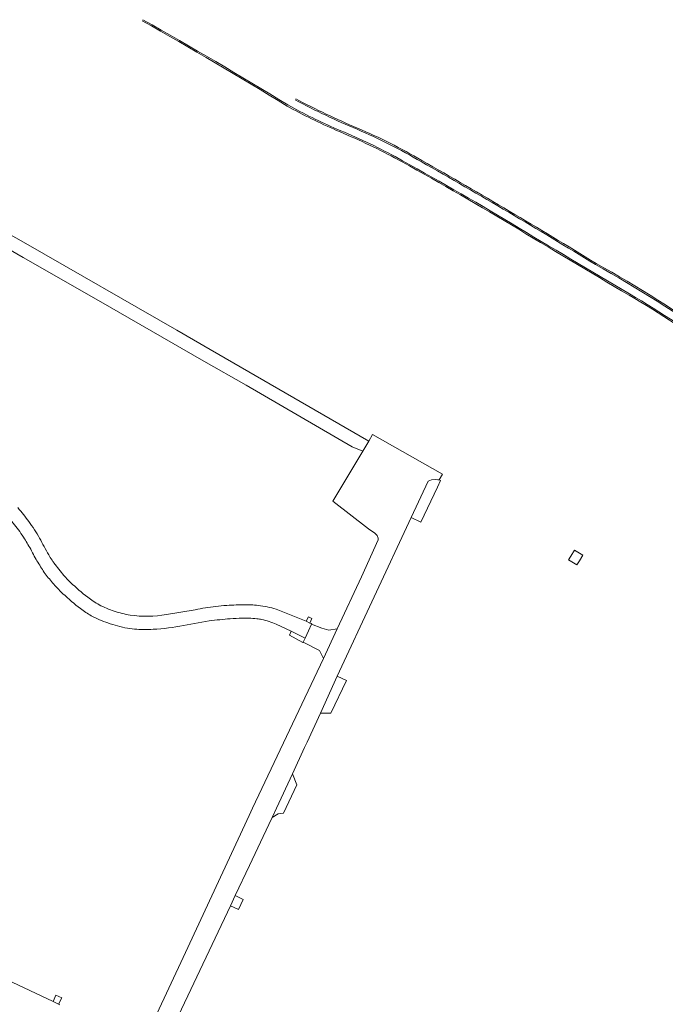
# Model space of a CAD drawing. Extents: x 152048 to 156914, y 461460 to 468786.
# Tile 23 of 256: x 152597 to 152798, y 464939 to 465246. Entities that reach past the tile are written whole.
import ezdxf

# ---------------------------------------------------------------- set-up
doc = ezdxf.new("R2010")
doc.units = 0
doc.header["$LTSCALE"] = 0.75
for name, color, linetype, lineweight in [('B-RO-VH-VERHARDING_ASFALT-GV', 251, 'CONTINUOUS', 18), ('B-RO-VH-VERHARDING_BETONSTRAATSTEEN-GV', 251, 'CONTINUOUS', 18), ('B-RO-VH-VERHARDING_FUNDERING_ZAND-GV', 251, 'CONTINUOUS', 18), ('B-RO-VH-VERHARDING_GRASBETONSTEEN-GV', 251, 'CONTINUOUS', 18), ('B-RO-VH-VERHARDING_OPEN-GV', 251, 'CONTINUOUS', 18), ('B-RO-VH-VERHARDING_TEGEL-GV', 251, 'CONTINUOUS', 18)]:
    doc.layers.add(name, color=color, linetype=linetype, lineweight=lineweight)

msp = doc.modelspace()

# ---------------------------------------------------------------- linework, layer by layer
at = {"layer": 'B-RO-VH-VERHARDING_ASFALT-GV'}
for points in [[(152635.236, 465246.405, -0.0096142), (152680.47, 465219.758)], [(152702.142, 465212.171, -0.0241766), (152682.801, 465221.347)], [(152680.47, 465219.758, 0.0215332), (152695.883, 465212.178)], [(152695.883, 465212.178, -0.0251673), (152714.089, 465203.612)], [(152722.149, 465202.061, 0.0313821), (152702.142, 465212.171)], [(152714.089, 465203.612, -0.0082108), (152750.568, 465182.653)], [(152776.61, 465169.895, 0.0093355), (152722.149, 465202.061)], [(152750.568, 465182.653, 0.0038856), (152787.327, 465160.704)], [(152814.519, 465145.87, 0.0293554), (152776.61, 465169.895)], [(152787.327, 465160.704, -0.0272585), (152815.807, 465141.792)]]:
    msp.add_lwpolyline(points, format="xyb", dxfattribs=at)
for points in [[(152675.575, 464997.048), (152676.973, 465000), (152681.94, 465010.756), (152685.71, 465018.921), (152686.515, 465020.666), (152690.68, 465029.686), (152695.969, 465041.256), (152719.107, 465090.853), (152724.398, 465102.172), (152725.396, 465102.578), (152726.621, 465102.711), (152727.422, 465102.64), (152727.823, 465102.567), (152728.813, 465104.4), (152707.014, 465116.752), (152705.789, 465114.71), (152703.908, 465111.565), (152694.536, 465095.896), (152705.743, 465087.273), (152707.677, 465085.907), (152708.481, 465085.235), (152708.786, 465084.411), (152708.764, 465083.835), (152703.575, 465072.265), (152695.886, 465056.051), (152691.635, 465046.739), (152669.459, 465000), (152668.4, 464997.717), (152648.556, 464954.921), (152638.861, 464934.15)], [(152638.557, 464918.573), (152640.655, 464923.142), (152662.561, 464969.531), (152664.06, 464972.705), (152668.497, 464982.102), (152674.557, 464994.899), (152675.575, 464997.048)]]:
    msp.add_lwpolyline(points, dxfattribs=at)
msp.add_lwpolyline([(152770.051, 465080.625), (152768.961, 465078.766), (152768.267, 465077.611), (152770.828, 465076.048), (152771.621, 465077.329), (152772.662, 465079.113)], close=True, dxfattribs=at)
at = {"layer": 'B-RO-VH-VERHARDING_BETONSTRAATSTEEN-GV'}
for points in [[(152727.278, 465100.335), (152728.249, 465102.369), (152727.823, 465102.567), (152727.422, 465102.64), (152726.621, 465102.711), (152725.396, 465102.578), (152724.398, 465102.172), (152719.107, 465090.853), (152722.067, 465089.417)], [(152695.886, 465056.051), (152693.311, 465055.586), (152691.181, 465056.224), (152687.899, 465057.489), (152686.96, 465055.46), (152685.901, 465053.173), (152685.306, 465051.889), (152690.395, 465049.261), (152691.635, 465046.739)], [(152698.903, 465039.946), (152695.969, 465041.256), (152690.68, 465029.686), (152693.946, 465029.655), (152693.982, 465029.73)]]:
    msp.add_lwpolyline(points, close=True, dxfattribs=at)
at = {"layer": 'B-RO-VH-VERHARDING_FUNDERING_ZAND-GV'}
msp.add_lwpolyline([(152582.143, 465181.146), (152597.803, 465172.065), (152621.327, 465158.665), (152654.315, 465139.707), (152667.458, 465132.236), (152700.606, 465112.942), (152703.908, 465111.565), (152705.789, 465114.71), (152656.286, 465143.29), (152645.823, 465149.331), (152598.606, 465176.451), (152584.362, 465184.505)], dxfattribs=at)
at = {"layer": 'B-RO-VH-VERHARDING_GRASBETONSTEEN-GV'}
for points in [[(152635.05, 465246.051, -0.009627), (152680.269, 465219.412)], [(152680.47, 465219.758, 0.0096142), (152635.236, 465246.405)], [(152682.801, 465221.347, 0.0241766), (152702.142, 465212.171)], [(152702.298, 465212.539, -0.0241446), (152682.999, 465221.695)], [(152680.269, 465219.412, 0.0215759), (152695.726, 465211.81)], [(152695.883, 465212.178, -0.0215332), (152680.47, 465219.758)], [(152695.726, 465211.81, -0.0252144), (152713.898, 465203.26)], [(152714.089, 465203.612, 0.0251673), (152695.883, 465212.178)], [(152702.142, 465212.171, -0.0313821), (152722.149, 465202.061)], [(152722.349, 465202.407, 0.031433), (152702.298, 465212.539)], [(152713.898, 465203.26, -0.008223), (152750.362, 465182.31)], [(152750.568, 465182.653, 0.0082108), (152714.089, 465203.612)], [(152722.149, 465202.061, -0.0093355), (152776.61, 465169.895)], [(152776.812, 465170.241, 0.0093353), (152722.349, 465202.407)], [(152750.362, 465182.31, 0.0038972), (152787.124, 465160.359)], [(152787.327, 465160.704, -0.0038856), (152750.568, 465182.653)], [(152776.61, 465169.895, -0.0293554), (152814.519, 465145.87)], [(152814.76, 465146.189, 0.0293551), (152776.812, 465170.241)], [(152787.124, 465160.359, -0.0272425), (152815.562, 465141.476)], [(152815.807, 465141.792, 0.0272585), (152787.327, 465160.704)]]:
    msp.add_lwpolyline(points, format="xyb", dxfattribs=at)
at = {"layer": 'B-RO-VH-VERHARDING_OPEN-GV'}
for points in [[(152591.901, 465092.596), (152596.738, 465086.414)], [(152651.595, 465062.025), (152642.595, 465060.57)], [(152676.896, 465057.456), (152681.601, 465055.277), (152685.901, 465053.173), (152686.96, 465055.46), (152687.899, 465057.489), (152688.024, 465057.759), (152687.399, 465057.843), (152686.234, 465058.452), (152676.847, 465062.154)], [(152647.935, 465057.125), (152655.928, 465058.504)], [(152609.299, 464938.53), (152608.832, 464938.746), (152607.195, 464939.584), (152592.639, 464946.433)]]:
    msp.add_lwpolyline(points, dxfattribs=at)
for points in [[(152599.563, 465089.561, 0.0088102), (152596.184, 465093.92)], [(152601.339, 465087.02, 0.0155649), (152599.563, 465089.561)], [(152596.738, 465086.414, -0.0113), (152598.272, 465084.133)], [(152602.953, 465084.37, 0.0159194), (152601.339, 465087.02)], [(152598.272, 465084.133, -0.0079261), (152599.315, 465082.436)], [(152599.315, 465082.436, -0.0096975), (152600.473, 465080.387)], [(152605.791, 465079.161, -0.0083685), (152602.953, 465084.37)], [(152600.473, 465080.387, 0.010192), (152601.597, 465078.201)], [(152606.835, 465077.514, -0.0085348), (152605.791, 465079.161)], [(152601.597, 465078.201, 0.0096848), (152603.836, 465074.567)], [(152607.436, 465076.658, -0.0156664), (152606.835, 465077.514)], [(152610.565, 465072.739, -0.0153533), (152607.436, 465076.658)], [(152603.836, 465074.567, 0.0202262), (152605.032, 465072.858)], [(152605.032, 465072.858, 0.0196349), (152607.704, 465069.618)], [(152612.635, 465070.542, -0.0260254), (152610.565, 465072.739)], [(152607.704, 465069.618, 0.0227795), (152610.246, 465067.023)], [(152617.988, 465065.914, -0.0255375), (152612.635, 465070.542)], [(152610.246, 465067.023, 0.0228895), (152615.726, 465062.363)], [(152621.572, 465063.581, -0.0420943), (152617.988, 465065.914)], [(152626.292, 465061.543, -0.0423454), (152621.572, 465063.581)], [(152661.422, 465063.36, 0.0101335), (152657.962, 465063.029)], [(152664.367, 465063.509, 0.0118713), (152661.422, 465063.36)], [(152668.994, 465063.522, 0.0123183), (152664.367, 465063.509)], [(152671.292, 465063.363, 0.0239397), (152668.994, 465063.522)], [(152676.847, 465062.154, 0.0480981), (152671.292, 465063.363)], [(152615.726, 465062.363, 0.0407127), (152619.116, 465060.153)], [(152631.234, 465060.348, -0.0431229), (152626.292, 465061.543)], [(152642.595, 465060.57, -0.0859078), (152631.234, 465060.348)], [(152657.962, 465063.029, 0.0204299), (152651.595, 465062.025)], [(152619.116, 465060.153, 0.040689), (152624.292, 465057.87)], [(152624.292, 465057.87, 0.0364558), (152630.379, 465056.242)], [(152638.396, 465055.9, 0.0426502), (152647.935, 465057.125)], [(152655.928, 465058.504, -0.0176662), (152662.55, 465059.191)], [(152662.55, 465059.191, -0.0085524), (152666.294, 465059.377)], [(152666.294, 465059.377, -0.0164432), (152668.301, 465059.374)], [(152668.301, 465059.374, -0.0168715), (152670.85, 465059.201)], [(152670.85, 465059.201, -0.026869), (152672.379, 465058.96)], [(152672.379, 465058.96, -0.0553305), (152676.896, 465057.456)], [(152630.379, 465056.242, 0.0366901), (152633.324, 465055.9)], [(152633.324, 465055.9, 0.0212934), (152638.396, 465055.9)]]:
    msp.add_lwpolyline(points, format="xyb", dxfattribs=at)
for points in [[(152687.399, 465057.843), (152688.019, 465059.308), (152686.972, 465059.81), (152686.234, 465058.452)], [(152685.254, 465051.776), (152685.306, 465051.889), (152685.901, 465053.173), (152681.601, 465055.277), (152681, 465054.043)], [(152607.195, 464939.584), (152608.832, 464938.746), (152609.903, 464940.772), (152608.038, 464941.563)]]:
    msp.add_lwpolyline(points, close=True, dxfattribs=at)
at = {"layer": 'B-RO-VH-VERHARDING_TEGEL-GV'}
for points in [[(152681.94, 465010.756), (152676.973, 465000), (152675.575, 464997.048), (152677.464, 464998.182), (152679.15, 464998.455), (152683.362, 465007.311)], [(152666.609, 464971.501), (152664.06, 464972.705), (152662.561, 464969.531), (152665.133, 464968.317)]]:
    msp.add_lwpolyline(points, close=True, dxfattribs=at)

doc.saveas('drawing.dxf')
